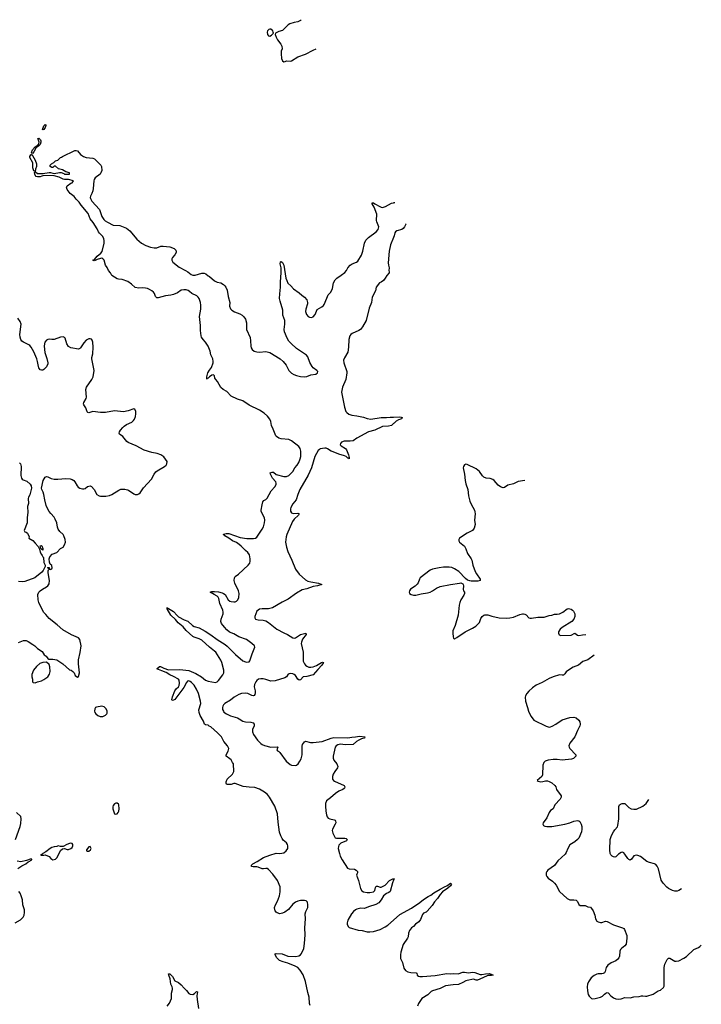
# Model space of a CAD drawing. Header units: inches. Extents: x 1174277 to 1307032, y 522670 to 678486.
# Tile 118 of 121: x 1254171 to 1264800, y 625657 to 641022. Entities that reach past the tile are written whole.
import ezdxf

# ---------------------------------------------------------------- set-up
doc = ezdxf.new("R2010")
doc.units = ezdxf.units.IN
doc.header["$MEASUREMENT"] = 0
for name, color, linetype in [('B2652', 7, 'Continuous'), ('B2653', 7, 'Continuous'), ('B2654', 7, 'Continuous'), ('B2662', 7, 'Continuous'), ('B2663', 7, 'Continuous')]:
    doc.layers.add(name, color=color, linetype=linetype)

msp = doc.modelspace()

# ---------------------------------------------------------------- linework, layer by layer
at = {"layer": 'B2652', "color": 6}
for points, elevation in [([(1258700, 625640), (1258691, 625671), (1258685, 625770), (1258662, 625842), (1258630, 626012), (1258590, 626117), (1258547, 626190), (1258508, 626230), (1258466, 626250), (1258350, 626301), (1258278, 626318), (1258222, 626342), (1258200, 626360), (1258181, 626381), (1258153, 626430), (1258155, 626445), (1258169, 626451), (1258263, 626443), (1258350, 626411), (1258477, 626403), (1258526, 626414), (1258551, 626430), (1258568, 626450), (1258603, 626530), (1258614, 626606), (1258624, 626744), (1258616, 626850), (1258628, 626990), (1258625, 627070), (1258635, 627105), (1258663, 627170), (1258665, 627210), (1258658, 627250), (1258641, 627270), (1258610, 627278), (1258550, 627277), (1258510, 627269), (1258470, 627250), (1258430, 627220), (1258361, 627139), (1258306, 627094), (1258270, 627077), (1258230, 627070), (1258185, 627085), (1258170, 627096), (1258156, 627116), (1258150, 627130), (1258147, 627170), (1258158, 627210), (1258191, 627269), (1258225, 627350), (1258234, 627410), (1258231, 627490), (1258190, 627590), (1258117, 627690), (1258050, 627762), (1258030, 627777), (1258010, 627778), (1257971, 627769), (1257950, 627771), (1257890, 627799), (1257870, 627804), (1257810, 627804), (1257788, 627810), (1257787, 627830), (1257808, 627850), (1257876, 627884), (1257971, 627949), (1258070, 627986), (1258170, 628015), (1258230, 628009), (1258290, 628019), (1258329, 628050), (1258351, 628090), (1258355, 628130), (1258349, 628150), (1258330, 628176), (1258281, 628221), (1258263, 628243), (1258244, 628284), (1258225, 628345), (1258200, 628500), (1258194, 628630), (1258152, 628750), (1258066, 628890), (1258034, 628930), (1257990, 628968), (1257910, 629016), (1257839, 629039), (1257750, 629045), (1257658, 629058), (1257530, 629104), (1257510, 629104), (1257471, 629089), (1257453, 629087), (1257410, 629088), (1257395, 629095), (1257390, 629110), (1257393, 629130), (1257409, 629171), (1257489, 629250), (1257512, 629288), (1257507, 629410), (1257490, 629431), (1257469, 629470), (1257450, 629490), (1257393, 629530), (1257389, 629550), (1257423, 629610), (1257430, 629650), (1257412, 629690), (1257356, 629756), (1257317, 629830), (1257256, 629896), (1257150, 629985), (1257127, 630000)], 900), ([(1257825, 630000), (1257804, 629950), (1257800, 629910), (1257819, 629870), (1257880, 629780), (1257930, 629728), (1257952, 629712), (1257990, 629697), (1258090, 629672), (1258194, 629674), (1258198, 629670), (1258183, 629630), (1258191, 629611), (1258210, 629604), (1258230, 629588), (1258327, 629450), (1258390, 629398), (1258410, 629391), (1258470, 629383), (1258490, 629389), (1258512, 629408), (1258540, 629450), (1258559, 629490), (1258576, 629550), (1258574, 629686), (1258579, 629710), (1258610, 629751), (1258630, 629766), (1258705, 629745), (1258750, 629743), (1258890, 629760), (1259030, 629813), (1259070, 629822), (1259290, 629816), (1259352, 629828), (1259410, 629830), (1259470, 629843), (1259551, 629830), (1259547, 629810), (1259500, 629800), (1259460, 629780), (1259423, 629757), (1259370, 629710), (1259250, 629707), (1259170, 629719), (1259130, 629708), (1259107, 629693), (1259089, 629671), (1259059, 629530), (1259058, 629498), (1259069, 629469), (1259119, 629410), (1259132, 629370), (1259129, 629350), (1259084, 629290), (1259062, 629250), (1259050, 629210), (1259050, 629170), (1259065, 629150), (1259080, 629140), (1259229, 629070), (1259241, 629050), (1259236, 629030), (1259230, 629026), (1259209, 629010), (1259150, 628983), (1259094, 628946), (1259019, 628881), (1258974, 628850), (1258956, 628830), (1258940, 628790), (1258938, 628750), (1258944, 628670), (1258954, 628614), (1258964, 628584), (1258982, 628562), (1259010, 628550), (1259076, 628536), (1259090, 628530), (1259098, 628518), (1259099, 628490), (1259093, 628470), (1259048, 628390), (1259042, 628370), (1259052, 628330), (1259084, 628264), (1259090, 628257), (1259110, 628249), (1259241, 628250), (1259263, 628243), (1259279, 628230), (1259266, 628210), (1259181, 628170), (1259150, 628141), (1259142, 628118), (1259140, 628090), (1259156, 628010), (1259170, 627967), (1259198, 627910), (1259283, 627783), (1259310, 627769), (1259390, 627764), (1259420, 627750), (1259439, 627730), (1259438, 627710), (1259427, 627690), (1259422, 627670), (1259455, 627590), (1259487, 627467), (1259508, 627430), (1259535, 627415), (1259590, 627404), (1259630, 627403), (1259690, 627415), (1259709, 627431), (1259718, 627482), (1259730, 627499), (1259750, 627500), (1259790, 627486), (1259810, 627487), (1259870, 627518), (1259937, 627590), (1259990, 627613), (1260000, 627614)], 900), ([(1254106, 628230), (1254177, 628430), (1254190, 628478), (1254196, 628550), (1254187, 628590), (1254121, 628650)], 1000), ([(1254143, 627777), (1254203, 627817), (1254266, 627850), (1254301, 627879), (1254329, 627890), (1254339, 627901), (1254359, 627910), (1254359, 627919), (1254350, 627928), (1254278, 627902), (1254190, 627881), (1254132, 627892)], 1000), ([(1260000, 627594), (1259985, 627555), (1259950, 627420), (1259930, 627404), (1259890, 627388), (1259847, 627350), (1259810, 627288), (1259770, 627240), (1259726, 627214), (1259610, 627180), (1259550, 627153), (1259490, 627155), (1259430, 627140), (1259406, 627130), (1259375, 627105), (1259347, 627070), (1259286, 626970), (1259278, 626930), (1259280, 626910), (1259293, 626873), (1259310, 626856), (1259450, 626816), (1259510, 626811), (1259590, 626790), (1259630, 626787), (1259690, 626791), (1259790, 626827), (1259870, 626865), (1259910, 626890), (1260000, 626972)], 900), ([(1254101, 626930), (1254184, 626976), (1254223, 627017), (1254241, 627050), (1254248, 627090), (1254247, 627130), (1254222, 627210), (1254214, 627290), (1254196, 627350), (1254177, 627390), (1254156, 627416)], 1000), ([(1256472, 625630), (1256505, 625675), (1256540, 625750), (1256537, 625830), (1256555, 625890), (1256555, 625910), (1256548, 625930), (1256527, 625970), (1256517, 626057), (1256495, 626110), (1256490, 626134), (1256510, 626134), (1256530, 626117), (1256553, 626090), (1256590, 626022), (1256650, 625996), (1256690, 625963), (1256735, 625910), (1256773, 625873), (1256810, 625827), (1256830, 625813), (1256870, 625809), (1256896, 625824), (1256930, 625858), (1256942, 625850), (1256936, 625790), (1256938, 625730), (1256961, 625590)], 900)]:
    msp.add_lwpolyline(points, dxfattribs=dict(at, elevation=elevation))
at = {"layer": 'B2652', "color": 6, "elevation": 1000}
for points in [[(1255690, 628795), (1255670, 628795), (1255650, 628784), (1255630, 628762), (1255623, 628737), (1255622, 628710), (1255650, 628632), (1255670, 628623), (1255690, 628631), (1255705, 628650), (1255716, 628670), (1255724, 628710), (1255716, 628770), (1255710, 628782)], [(1254970, 628173), (1254950, 628169), (1254907, 628153), (1254850, 628118), (1254810, 628118), (1254770, 628128), (1254750, 628118), (1254710, 628114), (1254670, 628102), (1254645, 628090), (1254581, 628039), (1254532, 628010), (1254522, 627998), (1254494, 627990), (1254505, 627985), (1254550, 627985), (1254570, 627992), (1254630, 627962), (1254655, 627935), (1254690, 627911), (1254730, 627924), (1254750, 627945), (1254770, 627978), (1254810, 628058), (1254839, 628081), (1254870, 628087), (1254910, 628074), (1254930, 628074), (1254969, 628090), (1254990, 628105), (1255001, 628130), (1254999, 628150), (1254990, 628168)], [(1255270, 628118), (1255250, 628115), (1255212, 628070), (1255214, 628050), (1255225, 628045), (1255250, 628046), (1255275, 628070), (1255288, 628090)]]:
    msp.add_lwpolyline(points, close=True, dxfattribs=at)
at = {"layer": 'B2653', "color": 6}
for points, elevation in [([(1254530, 639304), (1254526, 639310), (1254550, 639364), (1254570, 639386), (1254580, 639380), (1254581, 639370), (1254570, 639338), (1254550, 639310)], 900), ([(1254470, 639056), (1254463, 639057), (1254462, 639050), (1254442, 639038), (1254440, 639030), (1254422, 639018), (1254390, 638959), (1254370, 638933), (1254358, 638938), (1254356, 638950), (1254370, 638993), (1254410, 639036), (1254456, 639064), (1254455, 639070), (1254463, 639077), (1254469, 639090), (1254474, 639110), (1254459, 639159), (1254450, 639170), (1254470, 639175), (1254495, 639150), (1254502, 639130), (1254502, 639110), (1254490, 639077)], 900), ([(1254530, 632746), (1254510, 632758), (1254502, 632770), (1254490, 632814), (1254510, 632818), (1254515, 632810), (1254534, 632770)], 1000), ([(1254590, 630998), (1254530, 630993), (1254486, 630974), (1254435, 630930), (1254387, 630870), (1254362, 630802), (1254361, 630770), (1254371, 630730), (1254372, 630690), (1254381, 630681), (1254410, 630676), (1254450, 630688), (1254510, 630705), (1254550, 630726), (1254608, 630770), (1254637, 630810), (1254647, 630850), (1254643, 630923), (1254630, 630958)], 1000), ([(1255450, 630310), (1255370, 630295), (1255353, 630287), (1255341, 630270), (1255336, 630230), (1255342, 630210), (1255356, 630190), (1255390, 630165), (1255426, 630146), (1255470, 630147), (1255510, 630170), (1255532, 630190), (1255537, 630203), (1255537, 630237), (1255516, 630276), (1255490, 630298)], 1000)]:
    msp.add_lwpolyline(points, close=True, dxfattribs=dict(at, elevation=elevation))
for points, elevation in [([(1257127, 630000), (1257110, 630011), (1257070, 630018), (1257051, 630030), (1257036, 630076), (1256984, 630164), (1256968, 630210), (1256964, 630250), (1256994, 630350), (1256993, 630390), (1256960, 630510), (1256930, 630574), (1256890, 630638), (1256850, 630681), (1256830, 630696), (1256810, 630703), (1256790, 630699), (1256770, 630679), (1256730, 630602), (1256590, 630416), (1256570, 630403), (1256550, 630400), (1256544, 630410), (1256553, 630453), (1256592, 630550), (1256610, 630579), (1256648, 630610), (1256660, 630630), (1256665, 630670), (1256656, 630716), (1256647, 630730), (1256570, 630775), (1256510, 630799), (1256455, 630835), (1256390, 630863), (1256310, 630890), (1256349, 630931), (1256369, 630931), (1256421, 630901), (1256490, 630877), (1256670, 630882), (1256810, 630867), (1256919, 630819), (1257005, 630765), (1257070, 630715), (1257110, 630701), (1257222, 630678), (1257250, 630687), (1257270, 630709), (1257339, 630801), (1257352, 630830), (1257353, 630870), (1257325, 630990), (1257306, 631030), (1257229, 631150), (1257210, 631170), (1257130, 631230), (1257010, 631338), (1256970, 631361), (1256890, 631386), (1256870, 631398), (1256767, 631490), (1256719, 631550), (1256643, 631610), (1256602, 631662), (1256530, 631732), (1256470, 631829), (1256470, 631850), (1256471, 631831), (1256482, 631838), (1256490, 631836), (1256570, 631785), (1256626, 631726), (1256650, 631706), (1256737, 631657), (1256795, 631635), (1256867, 631570), (1256893, 631553), (1256970, 631530), (1257062, 631482), (1257150, 631424), (1257249, 631349), (1257374, 631274), (1257408, 631248), (1257538, 631118), (1257650, 631018), (1257690, 631000), (1257710, 630997), (1257750, 631004), (1257762, 631018), (1257794, 631126), (1257840, 631230), (1257835, 631250), (1257793, 631290), (1257708, 631348), (1257590, 631393), (1257510, 631439), (1257445, 631465), (1257401, 631501), (1257363, 631543), (1257320, 631600), (1257308, 631630), (1257311, 631669), (1257344, 631750), (1257345, 631775), (1257339, 631810), (1257290, 631910), (1257278, 631990), (1257266, 632010), (1257250, 632024), (1257202, 632050), (1257144, 632090), (1257170, 632100), (1257210, 632100), (1257270, 632094), (1257330, 632080), (1257350, 632070), (1257373, 632053), (1257423, 631970), (1257449, 631950), (1257470, 631942), (1257510, 631937), (1257530, 631940), (1257554, 631950), (1257572, 631968), (1257590, 632006), (1257592, 632070), (1257581, 632110), (1257526, 632230), (1257516, 632270), (1257519, 632310), (1257530, 632331), (1257581, 632370), (1257735, 632510), (1257758, 632542), (1257767, 632570), (1257765, 632610), (1257754, 632670), (1257730, 632708), (1257690, 632740), (1257626, 632806), (1257593, 632833), (1257550, 632863), (1257488, 632888), (1257434, 632934), (1257372, 632970), (1257362, 632982), (1257347, 632990), (1257347, 632993), (1257390, 633004), (1257430, 633002), (1257610, 632943), (1257713, 632927), (1257816, 632924), (1257850, 632933), (1257870, 632948), (1257951, 633070), (1257971, 633110), (1257989, 633170), (1257994, 633210), (1257991, 633250), (1257939, 633350), (1257939, 633370), (1257951, 633450), (1257964, 633496), (1257980, 633520), (1258010, 633536), (1258030, 633554), (1258092, 633668), (1258148, 633730), (1258169, 633770), (1258171, 633790), (1258164, 633810), (1258114, 633870), (1258080, 633930), (1258078, 633950), (1258110, 633964), (1258130, 633961), (1258170, 633926), (1258290, 633895), (1258330, 633895), (1258370, 633911), (1258430, 633970), (1258464, 634030), (1258497, 634070), (1258522, 634110), (1258544, 634170), (1258553, 634207), (1258556, 634290), (1258545, 634330), (1258523, 634363), (1258412, 634450), (1258369, 634469), (1258250, 634479), (1258210, 634494), (1258176, 634516), (1258166, 634530), (1258126, 634630), (1258096, 634690), (1258086, 634750), (1258071, 634790), (1258035, 634835), (1257983, 634883), (1257910, 634930), (1257750, 635005), (1257653, 635073), (1257570, 635098), (1257470, 635149), (1257401, 635221), (1257346, 635250), (1257310, 635281), (1257254, 635374), (1257228, 635410), (1257216, 635430), (1257207, 635467), (1257196, 635476), (1257190, 635479), (1257170, 635474), (1257132, 635450), (1257110, 635430), (1257096, 635424), (1257090, 635414), (1257088, 635448), (1257105, 635510), (1257129, 635551), (1257163, 635597), (1257187, 635670), (1257188, 635690), (1257181, 635730), (1257152, 635790), (1257140, 635850), (1257108, 635930), (1257071, 635991), (1257030, 636034), (1257008, 636070), (1257002, 636090), (1256989, 636170), (1256989, 636251), (1256977, 636390), (1256996, 636504), (1256998, 636570), (1256990, 636610), (1256968, 636670), (1256954, 636694), (1256933, 636713), (1256857, 636750), (1256821, 636781), (1256796, 636796), (1256765, 636805), (1256730, 636809), (1256690, 636800), (1256630, 636761), (1256570, 636734), (1256530, 636724), (1256446, 636714), (1256330, 636682), (1256310, 636684), (1256290, 636705), (1256271, 636750), (1256257, 636770), (1256230, 636792), (1256193, 636813), (1256165, 636825), (1256132, 636832), (1256090, 636836), (1256030, 636832), (1255970, 636842), (1255917, 636897), (1255857, 636937), (1255770, 636966), (1255712, 636972), (1255690, 636980), (1255608, 637028), (1255589, 637070), (1255555, 637110), (1255535, 637155), (1255508, 637190), (1255489, 637269), (1255470, 637293), (1255450, 637300), (1255430, 637298), (1255378, 637282), (1255350, 637265), (1255330, 637259), (1255310, 637269), (1255338, 637282), (1255379, 637330), (1255439, 637381), (1255457, 637403), (1255487, 637533), (1255487, 637573), (1255482, 637610), (1255463, 637643), (1255414, 637690), (1255399, 637710), (1255378, 637758), (1255318, 637858), (1255270, 637917), (1255237, 637997), (1255130, 638126), (1255096, 638176), (1255050, 638222), (1255021, 638261), (1254958, 638310), (1254913, 638370), (1254903, 638410), (1254909, 638431), (1254969, 638471), (1254990, 638476), (1255011, 638510), (1254930, 638531), (1254870, 638527), (1254850, 638533), (1254787, 638567), (1254710, 638586), (1254550, 638589), (1254517, 638583), (1254490, 638571), (1254470, 638569), (1254450, 638569), (1254430, 638576), (1254410, 638597), (1254404, 638630), (1254407, 638650), (1254401, 638661), (1254390, 638666), (1254378, 638710), (1254374, 638790), (1254331, 638870), (1254331, 638890), (1254347, 638913), (1254350, 638925), (1254358, 638918), (1254359, 638910), (1254370, 638904), (1254410, 638830), (1254432, 638772), (1254435, 638750), (1254434, 638730), (1254419, 638690), (1254412, 638652), (1254450, 638623), (1254530, 638624), (1254630, 638639), (1254650, 638639), (1254687, 638627), (1254710, 638624), (1254790, 638640), (1254817, 638637), (1254860, 638620), (1254870, 638611), (1254946, 638610), (1254948, 638630), (1254889, 638649), (1254839, 638679), (1254775, 638695), (1254730, 638738), (1254710, 638738), (1254690, 638718), (1254670, 638718), (1254646, 638730), (1254646, 638750), (1254665, 638775), (1254704, 638796), (1254730, 638818), (1254766, 638830), (1254808, 638870), (1254824, 638876), (1254839, 638890), (1255030, 638979), (1255050, 638982), (1255070, 638977), (1255120, 638920), (1255168, 638888), (1255210, 638874), (1255310, 638859), (1255338, 638850), (1255350, 638840), (1255436, 638750), (1255448, 638730), (1255450, 638670), (1255438, 638630), (1255424, 638610), (1255348, 638552), (1255333, 638530), (1255326, 638510), (1255318, 638390), (1255310, 638350), (1255296, 638310), (1255274, 638270), (1255270, 638250), (1255274, 638230), (1255297, 638190), (1255418, 638058), (1255453, 637953), (1255484, 637904), (1255504, 637884), (1255541, 637861), (1255630, 637815), (1255732, 637812), (1255835, 637770), (1255890, 637725), (1255998, 637598), (1256073, 637533), (1256138, 637498), (1256210, 637473), (1256270, 637460), (1256310, 637464), (1256370, 637488), (1256410, 637490), (1256510, 637476), (1256579, 637450), (1256605, 637425), (1256611, 637410), (1256610, 637390), (1256590, 637352), (1256556, 637310), (1256545, 637290), (1256543, 637270), (1256560, 637240), (1256660, 637160), (1256758, 637110), (1256791, 637090), (1256847, 637047), (1256870, 637037), (1256910, 637037), (1257009, 637069), (1257050, 637066), (1257075, 637055), (1257110, 637025), (1257130, 637014), (1257207, 636947), (1257248, 636928), (1257310, 636914), (1257350, 636890), (1257370, 636871), (1257384, 636850), (1257404, 636804), (1257423, 636703), (1257450, 636610), (1257445, 636550), (1257458, 636510), (1257477, 636490), (1257523, 636463), (1257605, 636430), (1257641, 636410), (1257667, 636387), (1257691, 636350), (1257708, 636290), (1257708, 636190), (1257764, 636064), (1257771, 636011), (1257773, 635930), (1257781, 635901), (1257796, 635876), (1257830, 635850), (1257870, 635837), (1257913, 635833), (1258010, 635843), (1258071, 635831), (1258232, 635732), (1258282, 635690), (1258327, 635630), (1258370, 635546), (1258410, 635507), (1258445, 635485), (1258488, 635468), (1258550, 635453), (1258610, 635447), (1258650, 635455), (1258710, 635480), (1258788, 635492), (1258814, 635510), (1258819, 635530), (1258804, 635550), (1258750, 635588), (1258730, 635612), (1258695, 635675), (1258662, 635762), (1258646, 635786), (1258490, 635893), (1258403, 635970), (1258370, 636007), (1258342, 636050), (1258302, 636150), (1258293, 636190), (1258304, 636270), (1258304, 636330), (1258275, 636410), (1258272, 636430), (1258274, 636490), (1258231, 636631), (1258223, 636670), (1258226, 636746), (1258240, 636850), (1258239, 636930), (1258249, 637070), (1258249, 637150), (1258235, 637210), (1258236, 637244), (1258250, 637250), (1258270, 637232), (1258289, 637190), (1258323, 636990), (1258335, 636950), (1258353, 636913), (1258401, 636870), (1258441, 636821), (1258530, 636762), (1258570, 636723), (1258615, 636690), (1258649, 636649), (1258661, 636610), (1258659, 636590), (1258635, 636505), (1258629, 636470), (1258642, 636422), (1258670, 636391), (1258690, 636381), (1258723, 636377), (1258750, 636388), (1258777, 636423), (1258810, 636498), (1258881, 636539), (1258910, 636562), (1258921, 636579), (1258963, 636677), (1258980, 636730), (1259016, 636764), (1259041, 636799), (1259051, 636830), (1259065, 636915), (1259090, 636963), (1259119, 636990), (1259185, 637035), (1259241, 637079), (1259267, 637110), (1259290, 637152), (1259323, 637190), (1259354, 637210), (1259424, 637236), (1259445, 637255), (1259499, 637350), (1259520, 637410), (1259550, 637537), (1259570, 637580), (1259610, 637622), (1259730, 637710), (1259761, 637750), (1259770, 637790), (1259738, 637870), (1259737, 637890), (1259742, 637990), (1259697, 638097), (1259667, 638150), (1259670, 638162), (1259690, 638163), (1259708, 638148), (1259785, 638105), (1259810, 638096), (1259830, 638094), (1259875, 638105), (1259970, 638159), (1260000, 638166)], 900), ([(1260000, 637622), (1259953, 637510), (1259935, 637410), (1259918, 637230), (1259921, 637190), (1259932, 637148), (1259930, 637110), (1259935, 637090), (1259931, 637070), (1259897, 637030), (1259872, 636988), (1259842, 636950), (1259810, 636928), (1259782, 636918), (1259731, 636850), (1259720, 636790), (1259670, 636690), (1259657, 636610), (1259619, 636521), (1259572, 636330), (1259518, 636230), (1259486, 636190), (1259460, 636170), (1259354, 636126), (1259334, 636110), (1259320, 636090), (1259303, 636030), (1259300, 635910), (1259287, 635833), (1259234, 635746), (1259222, 635710), (1259225, 635665), (1259272, 635530), (1259274, 635510), (1259256, 635410), (1259203, 635290), (1259192, 635210), (1259208, 635108), (1259236, 634976), (1259258, 634910), (1259273, 634890), (1259306, 634866), (1259350, 634850), (1259430, 634841), (1259530, 634818), (1259590, 634798), (1259649, 634789), (1259810, 634817), (1259890, 634812), (1259950, 634821), (1259990, 634819), (1260000, 634820)], 900), ([(1254150, 631303), (1254230, 631337), (1254270, 631335), (1254301, 631321), (1254374, 631274), (1254408, 631250), (1254450, 631210), (1254522, 631162), (1254551, 631111), (1254585, 631090), (1254610, 631054), (1254624, 631044), (1254690, 631045), (1254750, 631031), (1254846, 630970), (1254950, 630878), (1254972, 630870), (1255002, 630850), (1255022, 630830), (1255038, 630790), (1255070, 630761), (1255090, 630771), (1255106, 630830), (1255088, 630970), (1255087, 631033), (1255113, 631147), (1255130, 631250), (1255109, 631350), (1255090, 631374), (1254981, 631421), (1254843, 631503), (1254758, 631578), (1254630, 631677), (1254580, 631740), (1254550, 631770), (1254487, 631890), (1254470, 631930), (1254461, 631970), (1254454, 632050), (1254469, 632090), (1254489, 632110), (1254525, 632135), (1254590, 632171), (1254612, 632188), (1254630, 632218), (1254634, 632270), (1254614, 632390), (1254616, 632424), (1254626, 632450), (1254622, 632462), (1254606, 632470), (1254610, 632474), (1254630, 632474), (1254634, 632450), (1254650, 632442), (1254670, 632454), (1254675, 632470), (1254670, 632506), (1254648, 632528), (1254637, 632557), (1254633, 632610), (1254642, 632638), (1254679, 632681), (1254750, 632710), (1254810, 632770), (1254848, 632792), (1254872, 632828), (1254883, 632870), (1254878, 632910), (1254860, 632970), (1254848, 632990), (1254796, 633036), (1254771, 633071), (1254761, 633101), (1254750, 633170), (1254726, 633230), (1254710, 633258), (1254656, 633316), (1254631, 633350), (1254594, 633414), (1254583, 633443), (1254561, 633530), (1254547, 633613), (1254535, 633650), (1254514, 633690), (1254510, 633710), (1254538, 633830), (1254570, 633884), (1254590, 633896), (1254610, 633890), (1254662, 633862), (1254710, 633850), (1254766, 633850), (1254890, 633862), (1254957, 633857), (1254990, 633846), (1255015, 633830), (1255032, 633810), (1255066, 633746), (1255085, 633725), (1255110, 633710), (1255150, 633700), (1255170, 633700), (1255190, 633708), (1255230, 633737), (1255250, 633745), (1255270, 633746), (1255290, 633739), (1255333, 633693), (1255374, 633614), (1255410, 633594), (1255430, 633589), (1255514, 633586), (1255570, 633595), (1255610, 633612), (1255717, 633683), (1255750, 633694), (1255778, 633698), (1255810, 633696), (1255850, 633687), (1255870, 633679), (1255950, 633622), (1255973, 633613), (1256010, 633613), (1256030, 633622), (1256050, 633640), (1256102, 633718), (1256226, 633854), (1256266, 633930), (1256294, 633966), (1256317, 633983), (1256429, 634050), (1256453, 634070), (1256466, 634090), (1256469, 634130), (1256419, 634199), (1256370, 634234), (1256313, 634253), (1256230, 634266), (1256110, 634307), (1255989, 634370), (1255863, 634423), (1255840, 634440), (1255780, 634520), (1255730, 634556), (1255723, 634570), (1255726, 634590), (1255742, 634618), (1255779, 634661), (1255799, 634681), (1255836, 634704), (1255919, 634741), (1255948, 634770), (1255961, 634790), (1255976, 634830), (1255984, 634870), (1255982, 634910), (1255965, 634944), (1255950, 634952), (1255862, 634918), (1255790, 634904), (1255650, 634919), (1255509, 634891), (1255430, 634891), (1255310, 634907), (1255250, 634889), (1255233, 634893), (1255223, 634903), (1255203, 634963), (1255171, 635010), (1255167, 635030), (1255172, 635050), (1255206, 635110), (1255212, 635130), (1255203, 635250), (1255214, 635290), (1255297, 635410), (1255319, 635450), (1255332, 635550), (1255295, 635730), (1255295, 635750), (1255311, 635810), (1255318, 635910), (1255314, 635990), (1255301, 636021), (1255290, 636036), (1255270, 636043), (1255250, 636043), (1255210, 636021), (1255170, 635978), (1255120, 635900), (1255110, 635890), (1255090, 635883), (1254970, 635904), (1254930, 635923), (1254905, 635965), (1254878, 636050), (1254870, 636063), (1254850, 636072), (1254810, 636068), (1254710, 636034), (1254670, 636031), (1254630, 636035), (1254610, 636033), (1254590, 636023), (1254565, 635990), (1254556, 635964), (1254551, 635929), (1254563, 635830), (1254593, 635733), (1254608, 635670), (1254609, 635650), (1254590, 635607), (1254550, 635566), (1254530, 635555), (1254510, 635551), (1254490, 635559), (1254470, 635588), (1254463, 635610), (1254450, 635690), (1254438, 635730), (1254390, 635837), (1254350, 635911), (1254330, 635938), (1254315, 635950), (1254230, 635990), (1254207, 636007), (1254190, 636030), (1254178, 636070), (1254175, 636110), (1254192, 636270), (1254178, 636310), (1254143, 636363)], 1000), ([(1260000, 634723), (1259998, 634722), (1259970, 634689), (1259920, 634680), (1259830, 634675), (1259710, 634619), (1259613, 634590), (1259431, 634490), (1259370, 634450), (1259323, 634443), (1259230, 634444), (1259188, 634430), (1259173, 634410), (1259168, 634390), (1259183, 634370), (1259250, 634332), (1259270, 634310), (1259299, 634230), (1259310, 634190), (1259310, 634168), (1259299, 634179), (1259290, 634179), (1259264, 634204), (1259238, 634218), (1259150, 634241), (1259057, 634277), (1259030, 634289), (1258970, 634328), (1258950, 634335), (1258930, 634335), (1258857, 634323), (1258844, 634316), (1258823, 634297), (1258776, 634204), (1258723, 634030), (1258670, 633913), (1258540, 633690), (1258510, 633612), (1258485, 633530), (1258430, 633465), (1258401, 633410), (1258396, 633390), (1258395, 633355), (1258409, 633329), (1258437, 633317), (1258510, 633320), (1258527, 633310), (1258517, 633290), (1258450, 633227), (1258423, 633190), (1258336, 632990), (1258324, 632950), (1258316, 632870), (1258330, 632790), (1258350, 632722), (1258417, 632590), (1258470, 632450), (1258529, 632370), (1258630, 632282), (1258662, 632262), (1258710, 632250), (1258831, 632230), (1258882, 632210), (1258813, 632190), (1258750, 632178), (1258650, 632139), (1258575, 632125), (1258487, 632073), (1258359, 631981), (1258266, 631934), (1258116, 631844), (1258053, 631827), (1257951, 631831), (1257910, 631823), (1257889, 631810), (1257870, 631790), (1257840, 631710), (1257836, 631690), (1257850, 631670), (1257890, 631657), (1257970, 631654), (1258010, 631641), (1258053, 631613), (1258181, 631510), (1258290, 631453), (1258348, 631428), (1258430, 631376), (1258450, 631373), (1258470, 631378), (1258550, 631429), (1258631, 631450), (1258640, 631440), (1258640, 631430), (1258583, 631357), (1258564, 631310), (1258561, 631290), (1258591, 631151), (1258590, 631050), (1258594, 631014), (1258610, 630972), (1258630, 630950), (1258650, 630935), (1258681, 630921), (1258710, 630918), (1258750, 630925), (1258797, 630943), (1258877, 630990), (1258894, 630994), (1258911, 630990), (1258882, 630950), (1258818, 630882), (1258750, 630798), (1258650, 630771), (1258590, 630769), (1258550, 630721), (1258530, 630718), (1258510, 630731), (1258470, 630788), (1258450, 630805), (1258430, 630815), (1258390, 630822), (1258360, 630810), (1258331, 630769), (1258308, 630750), (1258154, 630706), (1258090, 630702), (1258010, 630728), (1257970, 630735), (1257930, 630737), (1257897, 630730), (1257871, 630710), (1257855, 630690), (1257834, 630650), (1257830, 630610), (1257842, 630550), (1257843, 630517), (1257838, 630490), (1257826, 630474), (1257810, 630471), (1257790, 630475), (1257730, 630506), (1257690, 630513), (1257630, 630506), (1257590, 630491), (1257515, 630450), (1257457, 630403), (1257370, 630350), (1257350, 630330), (1257339, 630310), (1257333, 630290), (1257336, 630256), (1257347, 630230), (1257357, 630217), (1257398, 630190), (1257460, 630160), (1257568, 630128), (1257594, 630114), (1257650, 630074), (1257690, 630065), (1257778, 630058), (1257810, 630049), (1257827, 630030), (1257829, 630010), (1257825, 630000)], 900), ([(1254166, 634106), (1254182, 634090), (1254195, 634050), (1254189, 633910), (1254198, 633870), (1254210, 633853), (1254224, 633844), (1254281, 633821), (1254333, 633773), (1254350, 633750), (1254357, 633710), (1254327, 633610), (1254307, 633570), (1254303, 633550), (1254307, 633473), (1254295, 633425), (1254298, 633330), (1254286, 633254), (1254286, 633170), (1254243, 633050), (1254251, 633031), (1254270, 633027), (1254294, 633010), (1254318, 632950), (1254314, 632930), (1254376, 632896), (1254415, 632855), (1254459, 632799), (1254479, 632759), (1254490, 632711), (1254510, 632676), (1254523, 632663), (1254530, 632642), (1254542, 632630), (1254550, 632554), (1254566, 632510), (1254566, 632490), (1254535, 632425), (1254518, 632402), (1254408, 632312), (1254250, 632253), (1254210, 632249), (1254154, 632254)], 1000)]:
    msp.add_lwpolyline(points, dxfattribs=dict(at, elevation=elevation))
at = {"layer": 'B2654', "color": 6, "elevation": 1000}
msp.add_lwpolyline([(1258561, 641022), (1258548, 641010), (1258509, 640991), (1258450, 640980), (1258383, 640957), (1258359, 640941), (1258270, 640854), (1258210, 640839), (1258161, 640810), (1258157, 640790), (1258170, 640750), (1258192, 640710), (1258243, 640643), (1258258, 640610), (1258262, 640570), (1258250, 640530), (1258247, 640490), (1258255, 640415), (1258270, 640378), (1258290, 640367), (1258310, 640370), (1258330, 640382), (1258390, 640375), (1258410, 640380), (1258510, 640442), (1258630, 640484), (1258750, 640549), (1258795, 640566)], dxfattribs=at)
msp.add_lwpolyline([(1258070, 640877), (1258058, 640870), (1258037, 640850), (1258028, 640830), (1258035, 640790), (1258050, 640772), (1258070, 640765), (1258099, 640781), (1258127, 640810), (1258126, 640830), (1258118, 640850), (1258090, 640876)], close=True, dxfattribs=at)
at = {"layer": 'B2662', "color": 6}
for points, elevation in [([(1262904, 630000), (1262902, 629990), (1262870, 629930), (1262826, 629830), (1262750, 629734), (1262735, 629690), (1262738, 629670), (1262750, 629650), (1262843, 629550), (1262846, 629530), (1262807, 629493), (1262777, 629483), (1262630, 629466), (1262550, 629478), (1262490, 629479), (1262414, 629466), (1262368, 629450), (1262345, 629430), (1262330, 629390), (1262323, 629237), (1262316, 629210), (1262242, 629150), (1262258, 629138), (1262291, 629131), (1262330, 629134), (1262370, 629144), (1262403, 629143), (1262430, 629136), (1262470, 629113), (1262516, 629070), (1262531, 629050), (1262543, 629010), (1262613, 628910), (1262615, 628890), (1262601, 628859), (1262517, 628770), (1262491, 628710), (1262450, 628680), (1262427, 628653), (1262390, 628569), (1262336, 628490), (1262331, 628470), (1262339, 628450), (1262359, 628439), (1262390, 628433), (1262430, 628430), (1262470, 628434), (1262670, 628469), (1262749, 628490), (1262810, 628515), (1262870, 628528), (1262890, 628523), (1262907, 628510), (1262927, 628467), (1262936, 628430), (1262937, 628390), (1262932, 628349), (1262889, 628251), (1262871, 628229), (1262830, 628193), (1262776, 628164), (1262750, 628144), (1262717, 628090), (1262694, 628026), (1262679, 628001), (1262562, 627898), (1262510, 627822), (1262407, 627750), (1262391, 627730), (1262383, 627710), (1262382, 627670), (1262391, 627650), (1262410, 627624), (1262478, 627578), (1262509, 627549), (1262535, 627515), (1262590, 627418), (1262710, 627307), (1262750, 627290), (1262810, 627290), (1262850, 627281), (1262870, 627263), (1262893, 627213), (1262910, 627200), (1262930, 627197), (1262990, 627201), (1263030, 627179), (1263071, 627171), (1263090, 627153), (1263116, 627116), (1263138, 627050), (1263149, 626990), (1263170, 626953), (1263190, 626942), (1263230, 626933), (1263250, 626934), (1263305, 626955), (1263330, 626952), (1263430, 626897), (1263573, 626853), (1263590, 626842), (1263604, 626824), (1263637, 626730), (1263639, 626690), (1263626, 626594), (1263608, 626570), (1263554, 626526), (1263541, 626510), (1263532, 626488), (1263523, 626410), (1263515, 626385), (1263498, 626362), (1263470, 626337), (1263394, 626306), (1263344, 626270), (1263317, 626230), (1263301, 626170), (1263290, 626150), (1263270, 626136), (1263250, 626131), (1263190, 626132), (1263170, 626128), (1263130, 626107), (1263085, 626070), (1263043, 626010), (1263028, 625970), (1263023, 625930), (1263025, 625865), (1263035, 625810), (1263050, 625782), (1263087, 625750), (1263105, 625745), (1263147, 625747), (1263230, 625767), (1263257, 625783), (1263290, 625817), (1263310, 625831), (1263330, 625839), (1263350, 625836), (1263390, 625790), (1263430, 625758), (1263470, 625743), (1263510, 625739), (1263550, 625745), (1263610, 625762), (1263690, 625759), (1263750, 625773), (1263830, 625780), (1263870, 625790), (1263890, 625792), (1263930, 625784), (1263950, 625785), (1264050, 625818), (1264130, 625868), (1264163, 625877), (1264210, 625921), (1264219, 625941), (1264223, 626230), (1264234, 626286), (1264270, 626357), (1264290, 626376), (1264310, 626376), (1264390, 626331), (1264410, 626328), (1264450, 626336), (1264530, 626378), (1264570, 626405), (1264685, 626515), (1264755, 626545), (1264779, 626561), (1264800, 626581)], 1000), ([(1262380, 630000), (1262410, 629986), (1262430, 629980), (1262450, 629986), (1262475, 630000)], 1000), ([(1264490, 627461), (1264450, 627432), (1264424, 627424), (1264390, 627422), (1264350, 627432), (1264290, 627466), (1264265, 627485), (1264207, 627547), (1264175, 627595), (1264131, 627770), (1264110, 627815), (1264090, 627839), (1264070, 627848), (1263990, 627868), (1263950, 627886), (1263850, 627963), (1263810, 627982), (1263790, 627985), (1263750, 627974), (1263710, 627923), (1263690, 627909), (1263670, 627918), (1263654, 627934), (1263610, 628001), (1263590, 628021), (1263570, 628029), (1263550, 628024), (1263510, 627999), (1263470, 627961), (1263450, 627956), (1263430, 627959), (1263410, 627970), (1263390, 627990), (1263381, 628010), (1263373, 628070), (1263380, 628230), (1263400, 628290), (1263429, 628351), (1263450, 628382), (1263492, 628428), (1263499, 628450), (1263515, 628550), (1263515, 628745), (1263524, 628770), (1263539, 628781), (1263568, 628792), (1263610, 628790), (1263671, 628730), (1263709, 628709), (1263750, 628700), (1263790, 628705), (1263887, 628750), (1263942, 628790), (1263982, 628852)], 1000), ([(1260000, 627614), (1260010, 627615), (1260014, 627610), (1260002, 627598), (1260000, 627594)], 900), ([(1260000, 626972), (1260099, 627061), (1260281, 627159), (1260410, 627246), (1260466, 627294), (1260540, 627340), (1260581, 627359), (1260630, 627396), (1260730, 627456), (1260804, 627496), (1260833, 627507), (1260890, 627546), (1260899, 627539), (1260903, 627530), (1260890, 627505), (1260850, 627469), (1260767, 627413), (1260728, 627372), (1260688, 627310), (1260642, 627258), (1260601, 627199), (1260527, 627110), (1260510, 627093), (1260470, 627077), (1260450, 627059), (1260419, 626981), (1260395, 626945), (1260345, 626910), (1260310, 626870), (1260281, 626850), (1260251, 626810), (1260235, 626770), (1260227, 626710), (1260220, 626690), (1260153, 626590), (1260114, 626470), (1260108, 626430), (1260110, 626370), (1260140, 626310), (1260163, 626223), (1260187, 626187), (1260226, 626166), (1260273, 626153), (1260355, 626150), (1260362, 626142), (1260370, 626110), (1260390, 626095), (1260410, 626090), (1260450, 626089), (1260650, 626106), (1260830, 626138), (1260890, 626131), (1260930, 626137), (1261010, 626133), (1261083, 626157), (1261110, 626160), (1261170, 626150), (1261230, 626158), (1261270, 626154), (1261350, 626122), (1261378, 626122), (1261435, 626135), (1261490, 626137), (1261521, 626130), (1261555, 626110), (1261530, 626105), (1261470, 626108), (1261395, 626070), (1261310, 626035), (1261290, 626036), (1261250, 626049), (1261149, 626031), (1261130, 626025), (1261083, 625997), (1261015, 625965), (1260930, 625960), (1260810, 625943), (1260790, 625936), (1260730, 625902), (1260610, 625870), (1260590, 625858), (1260537, 625803), (1260440, 625750), (1260389, 625670), (1260373, 625630)], 900)]:
    msp.add_lwpolyline(points, dxfattribs=dict(at, elevation=elevation))
at = {"layer": 'B2663', "color": 6}
for points, elevation in [([(1260000, 638166), (1260010, 638168), (1260023, 638170)], 900), ([(1260197, 637839), (1260195, 637830), (1260172, 637790), (1260150, 637762), (1260132, 637750), (1260054, 637726), (1260030, 637710), (1260022, 637698), (1260012, 637650), (1260000, 637622)], 900), ([(1260000, 634820), (1260090, 634827), (1260122, 634822), (1260141, 634810), (1260120, 634800), (1260113, 634790), (1260080, 634780), (1260041, 634759), (1260010, 634727), (1260000, 634723)], 900), ([(1262047, 633829), (1261946, 633814), (1261870, 633778), (1261782, 633758), (1261730, 633721), (1261710, 633718), (1261670, 633731), (1261630, 633757), (1261570, 633830), (1261550, 633845), (1261510, 633860), (1261447, 633867), (1261410, 633883), (1261386, 633906), (1261343, 633970), (1261290, 634016), (1261150, 634082), (1261130, 634084), (1261110, 634077), (1261091, 634050), (1261088, 634030), (1261107, 633930), (1261117, 633830), (1261130, 633777), (1261160, 633690), (1261172, 633592), (1261192, 633510), (1261210, 633464), (1261261, 633370), (1261270, 633341), (1261275, 633310), (1261266, 633210), (1261274, 633146), (1261259, 633090), (1261230, 633053), (1261150, 633012), (1261031, 632930), (1261019, 632910), (1261020, 632890), (1261030, 632870), (1261106, 632806), (1261126, 632766), (1261153, 632690), (1261211, 632610), (1261221, 632590), (1261239, 632510), (1261272, 632412), (1261293, 632373), (1261353, 632290), (1261351, 632270), (1261318, 632262), (1261210, 632263), (1261190, 632264), (1261156, 632276), (1261121, 632301), (1261018, 632410), (1260950, 632455), (1260910, 632474), (1260870, 632479), (1260782, 632478), (1260710, 632470), (1260611, 632450), (1260570, 632431), (1260418, 632310), (1260404, 632290), (1260386, 632234), (1260370, 632213), (1260336, 632184), (1260264, 632136), (1260248, 632110), (1260245, 632090), (1260251, 632070), (1260274, 632054), (1260310, 632042), (1260350, 632040), (1260430, 632063), (1260530, 632077), (1260570, 632087), (1260610, 632109), (1260669, 632151), (1260730, 632178), (1260890, 632210), (1261030, 632230), (1261050, 632233), (1261079, 632219), (1261088, 632208), (1261093, 632190), (1261089, 632129), (1261092, 632112), (1261107, 632090), (1261108, 632070), (1261098, 632042), (1261052, 631970), (1261036, 631930), (1261026, 631886), (1261010, 631730), (1260960, 631570), (1260928, 631488), (1260924, 631450), (1260930, 631394), (1260938, 631370), (1260950, 631358), (1260990, 631379), (1261118, 631470), (1261234, 631526), (1261284, 631556), (1261343, 631617), (1261363, 631677), (1261382, 631710), (1261410, 631730), (1261425, 631735), (1261473, 631733), (1261532, 631712), (1261650, 631686), (1261770, 631682), (1261814, 631686), (1261870, 631698), (1261970, 631741), (1262010, 631752), (1262030, 631752), (1262050, 631746), (1262070, 631733), (1262110, 631690), (1262130, 631683), (1262150, 631682), (1262250, 631697), (1262350, 631698), (1262430, 631726), (1262470, 631729), (1262510, 631744), (1262554, 631746), (1262587, 631753), (1262643, 631777), (1262710, 631830), (1262730, 631832), (1262750, 631830), (1262770, 631822), (1262790, 631810), (1262808, 631790), (1262830, 631750), (1262830, 631709), (1262810, 631670), (1262779, 631630), (1262630, 631536), (1262597, 631510), (1262573, 631470), (1262571, 631450), (1262585, 631425), (1262611, 631411), (1262770, 631417), (1262830, 631450), (1262870, 631418), (1262890, 631415), (1262950, 631425), (1263001, 631430)], 1000), ([(1263130, 631106), (1263030, 631033), (1262953, 631007), (1262884, 630950), (1262801, 630919), (1262775, 630905), (1262693, 630847), (1262670, 630813), (1262650, 630796), (1262630, 630794), (1262590, 630798), (1262490, 630766), (1262430, 630740), (1262321, 630679), (1262224, 630636), (1262166, 630594), (1262110, 630545), (1262081, 630510), (1262058, 630470), (1262054, 630450), (1262058, 630390), (1262092, 630290), (1262105, 630230), (1262124, 630184), (1262147, 630146), (1262191, 630090), (1262380, 630000)], 1000), ([(1262475, 630000), (1262530, 630030), (1262630, 630094), (1262750, 630133), (1262810, 630136), (1262847, 630127), (1262890, 630093), (1262905, 630065), (1262910, 630030), (1262904, 630000)], 1000)]:
    msp.add_lwpolyline(points, dxfattribs=dict(at, elevation=elevation))

doc.saveas('drawing.dxf')
